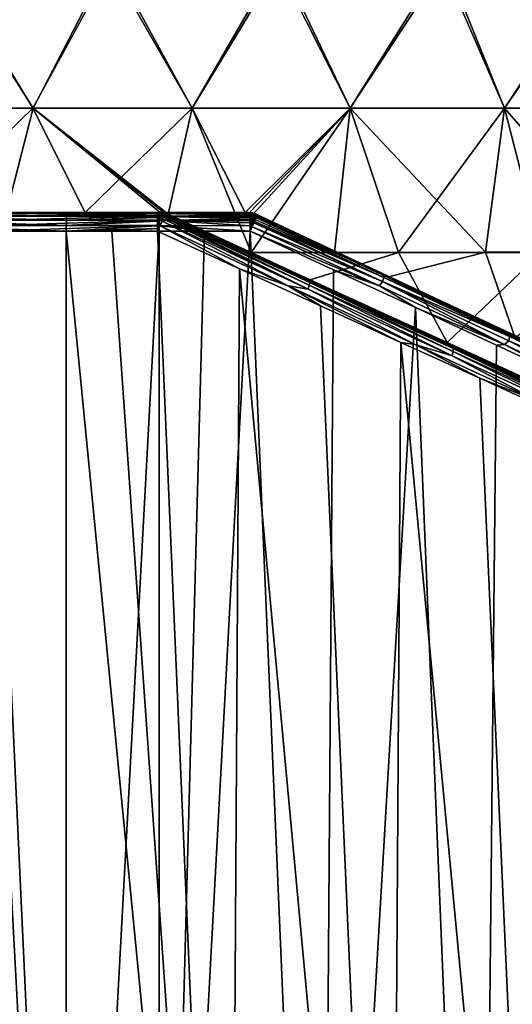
# Model space of a CAD drawing. Header units: metres. Extents: x -155 to 25, y -152 to 27.
# Tile 89 of 124: x -1.49 to 6.35, y -124.17 to -108.48. Entities that reach past the tile are written whole.
import ezdxf

# ---------------------------------------------------------------- set-up
doc = ezdxf.new("R2010")
doc.units = ezdxf.units.M
doc.layers.add('solid_12_401_052_XXX', color=7, linetype='CONTINUOUS')

msp = doc.modelspace()

# ---------------------------------------------------------------- linework, layer by layer
at = {"layer": 'solid_12_401_052_XXX'}
for points in [[(-3.796959, -109.890564, -19.825783), (-2.691889, -107.560387, -20.323549), (-1.2823, -109.890564, -20.143585)], [(-2.747157, -107.560493, 20.316206), (-3.794977, -109.890564, 19.82616), (-1.280286, -109.890564, 20.143711)], [(-0.077737, -107.561943, 20.499046), (-2.747157, -107.560493, 20.316206), (-1.280286, -109.890564, 20.143711)], [(-1.2823, -109.890564, -20.143585), (-2.691889, -107.560387, -20.323549), (-0.015862, -107.561836, -20.499088)], [(-1.2823, -109.890564, -20.143585), (-0.015862, -107.561836, -20.499088), (1.252362, -109.890564, -20.143711)], [(-0.077737, -107.561943, 20.499046), (-1.280286, -109.890564, 20.143711), (1.254376, -109.890564, 20.143585)], [(2.592757, -107.563385, 20.332598), (-0.077737, -107.561943, 20.499046), (1.254376, -109.890564, 20.143585)], [(1.252362, -109.890564, -20.143711), (-0.015862, -107.561836, -20.499088), (2.660187, -107.563286, -20.323826)], [(1.252362, -109.890564, -20.143711), (2.660187, -107.563286, -20.323826), (3.767053, -109.890564, -19.82616)], [(2.592757, -107.563385, 20.332598), (1.254376, -109.890564, 20.143585), (3.769036, -109.890564, 19.825783)], [(5.219332, -107.564804, 19.819592), (2.592757, -107.563385, 20.332598), (3.769036, -109.890564, 19.825783)], [(3.767053, -109.890564, -19.82616), (2.660187, -107.563286, -20.323826), (5.290011, -107.564713, -19.800858)], [(3.767053, -109.890564, -19.82616), (5.290011, -107.564713, -19.800858), (6.222116, -109.890564, -19.195938)], [(5.219332, -107.564804, 19.819592), (3.769036, -109.890564, 19.825783), (6.224035, -109.890564, 19.195314)], [(7.756943, -107.566177, 18.968704), (5.219332, -107.564804, 19.819592), (6.224035, -109.890564, 19.195314)], [(6.222116, -109.890564, -19.195938), (5.290011, -107.564713, -19.800858), (7.828576, -107.566086, -18.939274)], [(6.222116, -109.890564, -19.195938), (7.828576, -107.566086, -18.939274), (8.578832, -109.890564, -18.262985)], [(7.756943, -107.566177, 18.968704), (6.224035, -109.890564, 19.195314), (8.580657, -109.890564, 18.262125)], [(-3.796959, -109.890564, -19.825783), (-1.2823, -109.890564, -20.143585), (-2.99449, -111.550682, -19.558002)], [(-1.280286, -109.890564, 20.143711), (-3.794977, -109.890564, 19.82616), (-1.70463, -111.550682, 19.71147)], [(-1.2823, -109.890564, -20.143585), (-0.452629, -111.550682, -19.778976), (-2.99449, -111.550682, -19.558002)], [(-1.280286, -109.890564, 20.143711), (-1.70463, -111.550682, 19.71147), (0.741282, -111.550682, 19.769438)], [(-1.2823, -109.890564, -20.143585), (1.252362, -109.890564, -20.143711), (-0.452629, -111.550682, -19.778976)], [(0.806098, -111.557724, 19.764835), (-1.280286, -109.890564, 20.143711), (0.741282, -111.550682, 19.769438)], [(0.868601, -111.578789, 19.756084), (1.254376, -109.890564, 20.143585), (-1.280286, -109.890564, 20.143711)], [(0.806098, -111.557724, 19.764835), (0.868601, -111.578789, 19.756084), (-1.280286, -109.890564, 20.143711)], [(1.252362, -109.890564, -20.143711), (2.096091, -111.550682, -19.671013), (-0.452629, -111.550682, -19.778976)], [(0.868601, -111.578789, 19.756084), (2.190939, -112.190376, 19.464516), (1.254376, -109.890564, 20.143585)], [(1.252362, -109.890564, -20.143711), (3.767053, -109.890564, -19.82616), (2.096091, -111.550682, -19.671013)], [(2.190939, -112.190376, 19.464516), (3.769036, -109.890564, 19.825783), (1.254376, -109.890564, 20.143585)], [(3.767053, -109.890564, -19.82616), (2.160438, -111.557724, -19.661974), (2.096091, -111.550682, -19.671013)], [(3.767053, -109.890564, -19.82616), (2.222193, -111.578789, -19.648952), (2.160438, -111.557724, -19.661974)], [(2.190939, -112.190376, 19.464516), (4.538465, -112.187576, 19.053629), (3.769036, -109.890564, 19.825783)], [(3.767053, -109.890564, -19.82616), (3.516856, -112.188225, -19.268862), (2.222193, -111.578789, -19.648952)], [(3.767053, -109.890564, -19.82616), (5.920104, -112.185738, -18.670179), (3.516856, -112.188225, -19.268862)], [(3.767053, -109.890564, -19.82616), (6.222116, -109.890564, -19.195938), (5.920104, -112.185738, -18.670179)], [(4.538465, -112.187576, 19.053629), (6.224035, -109.890564, 19.195314), (3.769036, -109.890564, 19.825783)], [(4.538465, -112.187576, 19.053629), (6.81394, -112.187408, 18.36157), (6.224035, -109.890564, 19.195314)], [(6.222116, -109.890564, -19.195938), (8.224629, -112.185738, -17.773979), (5.920104, -112.185738, -18.670179)], [(6.222116, -109.890564, -19.195938), (8.578832, -109.890564, -18.262985), (8.224629, -112.185738, -17.773979)], [(6.81394, -112.187408, 18.36157), (8.580657, -109.890564, 18.262125), (6.224035, -109.890564, 19.195314)], [(-7.133048, -111.550682, -19.968863), (-2.99449, -111.550682, -19.558002), (-0.452629, -111.550682, -19.778976)], [(-4.573677, -111.550682, -20.703798), (-7.133048, -111.550682, -19.968863), (-0.452629, -111.550682, -19.778976)], [(-5.983588, -111.550682, 20.342119), (0.741282, -111.550682, 19.769438), (-1.70463, -111.550682, 19.71147)], [(-5.983588, -111.550682, 20.342119), (-3.385932, -111.550682, 20.930054), (0.741282, -111.550682, 19.769438)], [(-4.573677, -111.550682, -20.703798), (-0.452629, -111.550682, -19.778976), (2.144827, -111.550682, -21.0898)], [(-1.941796, -111.550682, -21.112101), (-4.573677, -111.550682, -20.703798), (2.144827, -111.550682, -21.0898)], [(-3.385932, -111.550682, 20.930054), (0.692546, -111.550682, 21.188225), (0.741282, -111.550682, 19.769438)], [(-3.385932, -111.550682, 20.930054), (-0.741768, -111.550682, 21.187504), (0.692546, -111.550682, 21.188225)], [(-0.744951, -111.565361, 21.280153), (-0.741768, -111.550682, 21.187504), (-3.385932, -111.550682, 20.930054)], [(-3.30466, -111.565361, 21.036886), (-0.744951, -111.565361, 21.280153), (-3.385932, -111.550682, 20.930054)], [(-3.317597, -111.608032, 21.119587), (-0.747825, -111.608032, 21.363811), (-3.30466, -111.565361, 21.036886)], [(-0.747825, -111.608032, 21.363811), (-0.744951, -111.565361, 21.280153), (-3.30466, -111.565361, 21.036886)], [(-1.941796, -111.550682, -21.112101), (2.144827, -111.550682, -21.0898), (1.430166, -111.550682, -21.150755)], [(-1.941796, -111.550682, -21.112101), (1.430166, -111.550682, -21.150755), (0.713845, -111.550682, -21.187504)], [(-1.853341, -111.565361, -21.213108), (-1.941796, -111.550682, -21.112101), (0.713845, -111.550682, -21.187504)], [(-1.860572, -111.608032, -21.296503), (0.717027, -111.565361, -21.280153), (0.719901, -111.608032, -21.363811)], [(-1.860572, -111.608032, -21.296503), (-1.853341, -111.565361, -21.213108), (0.717027, -111.565361, -21.280153)], [(-1.853341, -111.565361, -21.213108), (0.713845, -111.550682, -21.187504), (0.717027, -111.565361, -21.280153)], [(-0.747825, -111.608032, 21.363811), (0.696356, -111.569511, 21.29277), (-0.744951, -111.565361, 21.280153)], [(-0.747825, -111.608032, 21.363811), (0.697768, -111.593468, 21.342545), (0.696356, -111.569511, 21.29277)], [(-0.744951, -111.565361, 21.280153), (0.692546, -111.550682, 21.188225), (-0.024618, -111.550682, 21.199997)], [(-0.744951, -111.565361, 21.280153), (0.692633, -111.551315, 21.20772), (0.692546, -111.550682, 21.188225)], [(-0.744951, -111.565361, 21.280153), (-0.024618, -111.550682, 21.199997), (-0.741768, -111.550682, 21.187504)], [(-0.744951, -111.565361, 21.280153), (0.693276, -111.553062, 21.225985), (0.692633, -111.551315, 21.20772)], [(-0.744951, -111.565361, 21.280153), (0.69469, -111.555786, 21.243298), (0.693276, -111.553062, 21.225985)], [(-0.744951, -111.565361, 21.280153), (0.695069, -111.559303, 21.259579), (0.69469, -111.555786, 21.243298)], [(-0.744951, -111.565361, 21.280153), (0.696356, -111.569511, 21.29277), (0.695069, -111.559303, 21.259579)], [(-0.741768, -111.550682, 21.187504), (-0.024618, -111.550682, 21.199997), (0.692546, -111.550682, 21.188225)], [(-0.452629, -111.550682, -19.778976), (2.096091, -111.550682, -19.671013), (2.144827, -111.550682, -21.0898)], [(0.692546, -111.550682, 21.188225), (0.725265, -111.552467, 21.189348), (0.741282, -111.550682, 19.769438)], [(0.692633, -111.551315, 21.20772), (0.725265, -111.552467, 21.189348), (0.692546, -111.550682, 21.188225)], [(0.692633, -111.551315, 21.20772), (0.757439, -111.557793, 21.190453), (0.725265, -111.552467, 21.189348)], [(0.692633, -111.551315, 21.20772), (0.693276, -111.553062, 21.225985), (0.757439, -111.557793, 21.190453)], [(0.693276, -111.553062, 21.225985), (0.69469, -111.555786, 21.243298), (0.757439, -111.557793, 21.190453)], [(0.69469, -111.555786, 21.243298), (0.695069, -111.559303, 21.259579), (0.757439, -111.557793, 21.190453)], [(0.695069, -111.559303, 21.259579), (0.709758, -111.56308, 21.271832), (0.757439, -111.557793, 21.190453)], [(0.696356, -111.569511, 21.29277), (0.709758, -111.56308, 21.271832), (0.695069, -111.559303, 21.259579)], [(0.696356, -111.569511, 21.29277), (0.697768, -111.593468, 21.342545), (0.709758, -111.56308, 21.271832)], [(0.697768, -111.593468, 21.342545), (0.729701, -111.567566, 21.280226), (0.709758, -111.56308, 21.271832)], [(0.697768, -111.593468, 21.342545), (0.698241, -111.604889, 21.360136), (0.729701, -111.567566, 21.280226)], [(0.698241, -111.604889, 21.360136), (0.738757, -111.614601, 21.367472), (0.729701, -111.567566, 21.280226)], [(0.709758, -111.56308, 21.271832), (0.729701, -111.567566, 21.280226), (0.757439, -111.557793, 21.190453)], [(2.153534, -111.562981, -21.174376), (0.713845, -111.550682, -21.187504), (1.430166, -111.550682, -21.150755)], [(2.153534, -111.562981, -21.174376), (0.717027, -111.565361, -21.280153), (0.713845, -111.550682, -21.187504)], [(2.153534, -111.562981, -21.174376), (2.154917, -111.567482, -21.188284), (0.717027, -111.565361, -21.280153)], [(2.160288, -111.591835, -21.240664), (0.719901, -111.608032, -21.363811), (0.717027, -111.565361, -21.280153)], [(2.154917, -111.567482, -21.188284), (2.160288, -111.591835, -21.240664), (0.717027, -111.565361, -21.280153)], [(2.160288, -111.591835, -21.240664), (2.162912, -111.610039, -21.268028), (0.719901, -111.608032, -21.363811)], [(0.725265, -111.552467, 21.189348), (0.806098, -111.557724, 19.764835), (0.741282, -111.550682, 19.769438)], [(0.725265, -111.552467, 21.189348), (0.757439, -111.557793, 21.190453), (0.806098, -111.557724, 19.764835)], [(0.729701, -111.567566, 21.280226), (0.751019, -111.572311, 21.283575), (0.757439, -111.557793, 21.190453)], [(0.729701, -111.567566, 21.280226), (0.738757, -111.614601, 21.367472), (0.751019, -111.572311, 21.283575)], [(0.751019, -111.572311, 21.283575), (0.738757, -111.614601, 21.367472), (0.771944, -111.61985, 21.362621)], [(0.757439, -111.557793, 21.190453), (0.751019, -111.572311, 21.283575), (0.776546, -111.577377, 21.279053)], [(0.776546, -111.577377, 21.279053), (0.751019, -111.572311, 21.283575), (0.771944, -111.61985, 21.362621)], [(0.788934, -111.566605, 21.191536), (0.806098, -111.557724, 19.764835), (0.757439, -111.557793, 21.190453)], [(0.757439, -111.557793, 21.190453), (0.776546, -111.577377, 21.279053), (0.800093, -111.58252, 21.26899)], [(0.757439, -111.557793, 21.190453), (0.800093, -111.58252, 21.26899), (0.817757, -111.585831, 21.252871)], [(0.757439, -111.557793, 21.190453), (0.817757, -111.585831, 21.252871), (0.818474, -111.583366, 21.240032)], [(0.820005, -111.580612, 21.216837), (0.757439, -111.557793, 21.190453), (0.818474, -111.583366, 21.240032)], [(0.819256, -111.578789, 21.192577), (0.788934, -111.566605, 21.191536), (0.757439, -111.557793, 21.190453)], [(0.820005, -111.580612, 21.216837), (0.819256, -111.578789, 21.192577), (0.757439, -111.557793, 21.190453)], [(0.776546, -111.577377, 21.279053), (0.771944, -111.61985, 21.362621), (0.802698, -111.625992, 21.353703)], [(0.776546, -111.577377, 21.279053), (0.802698, -111.625992, 21.353703), (0.806466, -111.616356, 21.336939)], [(0.800093, -111.58252, 21.26899), (0.776546, -111.577377, 21.279053), (0.806466, -111.616356, 21.336939)], [(0.819256, -111.578789, 21.192577), (0.806098, -111.557724, 19.764835), (0.788934, -111.566605, 21.191536)], [(0.815664, -111.59243, 21.278505), (0.800093, -111.58252, 21.26899), (0.806466, -111.616356, 21.336939)], [(0.815664, -111.59243, 21.278505), (0.817757, -111.585831, 21.252871), (0.800093, -111.58252, 21.26899)], [(0.819256, -111.578789, 21.192577), (0.868601, -111.578789, 19.756084), (0.806098, -111.557724, 19.764835)], [(3.124694, -112.665375, 21.075476), (0.817757, -111.585831, 21.252871), (0.815664, -111.59243, 21.278505)], [(3.124694, -112.665375, 21.075476), (0.818474, -111.583366, 21.240032), (0.817757, -111.585831, 21.252871)], [(3.124694, -112.665375, 21.075476), (0.820005, -111.580612, 21.216837), (0.818474, -111.583366, 21.240032)], [(7.09938, -114.486755, 20.019825), (0.868601, -111.578789, 19.756084), (0.819256, -111.578789, 21.192577)], [(3.124694, -112.665375, 21.075476), (0.819256, -111.578789, 21.192577), (0.820005, -111.580612, 21.216837)], [(5.88353, -113.926277, 20.40387), (7.09938, -114.486755, 20.019825), (0.819256, -111.578789, 21.192577)], [(4.643477, -113.353348, 20.71438), (5.88353, -113.926277, 20.40387), (0.819256, -111.578789, 21.192577)], [(3.381453, -112.768982, 20.950871), (4.643477, -113.353348, 20.71438), (0.819256, -111.578789, 21.192577)], [(2.107455, -112.177811, 21.110018), (3.381453, -112.768982, 20.950871), (0.819256, -111.578789, 21.192577)], [(3.124694, -112.665375, 21.075476), (2.107455, -112.177811, 21.110018), (0.819256, -111.578789, 21.192577)], [(8.282893, -115.031059, 19.566853), (2.190939, -112.190376, 19.464516), (0.868601, -111.578789, 19.756084)], [(7.09938, -114.486755, 20.019825), (8.282893, -115.031059, 19.566853), (0.868601, -111.578789, 19.756084)], [(2.153534, -111.562981, -21.174376), (1.430166, -111.550682, -21.150755), (2.144827, -111.550682, -21.0898)], [(2.096091, -111.550682, -19.671013), (2.160438, -111.557724, -19.661974), (2.144827, -111.550682, -21.0898)], [(2.190908, -111.563759, -21.164328), (2.153534, -111.562981, -21.174376), (2.144827, -111.550682, -21.0898)], [(2.21036, -111.55793, -21.087547), (2.144827, -111.550682, -21.0898), (2.160438, -111.557724, -19.661974)], [(2.190908, -111.563759, -21.164328), (2.144827, -111.550682, -21.0898), (2.21036, -111.55793, -21.087547)], [(2.190908, -111.563759, -21.164328), (2.154917, -111.567482, -21.188284), (2.153534, -111.562981, -21.174376)], [(2.190908, -111.563759, -21.164328), (2.21968, -111.601746, -21.239557), (2.154917, -111.567482, -21.188284)], [(2.197816, -111.606155, -21.255327), (2.160288, -111.591835, -21.240664), (2.154917, -111.567482, -21.188284)], [(2.21968, -111.601746, -21.239557), (2.197816, -111.606155, -21.255327), (2.154917, -111.567482, -21.188284)], [(2.181033, -111.616745, -21.274096), (2.162912, -111.610039, -21.268028), (2.160288, -111.591835, -21.240664)], [(2.197816, -111.606155, -21.255327), (2.181033, -111.616745, -21.274096), (2.160288, -111.591835, -21.240664)], [(2.21036, -111.55793, -21.087547), (2.160438, -111.557724, -19.661974), (2.222193, -111.578789, -19.648952)], [(2.190908, -111.563759, -21.164328), (2.21036, -111.55793, -21.087547), (2.232487, -111.569641, -21.14753)], [(2.190908, -111.563759, -21.164328), (2.244485, -111.603943, -21.228329), (2.21968, -111.601746, -21.239557)], [(2.190908, -111.563759, -21.164328), (2.232487, -111.569641, -21.14753), (2.244485, -111.603943, -21.228329)], [(2.21036, -111.55793, -21.087547), (2.222193, -111.578789, -19.648952), (2.246866, -111.578789, -20.367222)], [(2.21036, -111.55793, -21.087547), (2.246866, -111.578789, -20.367222), (2.271539, -111.578789, -21.085493)], [(2.232487, -111.569641, -21.14753), (2.21036, -111.55793, -21.087547), (2.271539, -111.578789, -21.085493)], [(7.387745, -113.981949, -19.908377), (2.246866, -111.578789, -20.367222), (2.222193, -111.578789, -19.648952)], [(8.599536, -114.554459, -19.422585), (7.387745, -113.981949, -19.908377), (2.222193, -111.578789, -19.648952)], [(3.516856, -112.188225, -19.268862), (8.599536, -114.554459, -19.422585), (2.222193, -111.578789, -19.648952)], [(2.232487, -111.569641, -21.14753), (2.271539, -111.578789, -21.085493), (2.274313, -111.584564, -21.138962)], [(2.232487, -111.569641, -21.14753), (2.274313, -111.584564, -21.138962), (2.244485, -111.603943, -21.228329)], [(2.244485, -111.603943, -21.228329), (2.274313, -111.584564, -21.138962), (2.274223, -111.589699, -21.161528)], [(2.244485, -111.603943, -21.228329), (2.274223, -111.589699, -21.161528), (2.269803, -111.612549, -21.222746)], [(3.582943, -112.192764, -20.909378), (2.271539, -111.578789, -21.085493), (2.246866, -111.578789, -20.367222)], [(4.873332, -112.79821, -20.654257), (3.582943, -112.192764, -20.909378), (2.246866, -111.578789, -20.367222)], [(6.14494, -113.396187, -20.319159), (4.873332, -112.79821, -20.654257), (2.246866, -111.578789, -20.367222)], [(7.387745, -113.981949, -19.908377), (6.14494, -113.396187, -20.319159), (2.246866, -111.578789, -20.367222)], [(2.269803, -111.612549, -21.222746), (2.274223, -111.589699, -21.161528), (4.303572, -112.543373, -20.86441)], [(2.274313, -111.584564, -21.138962), (2.271539, -111.578789, -21.085493), (3.582943, -112.192764, -20.909378)], [(2.274223, -111.589699, -21.161528), (2.274313, -111.584564, -21.138962), (3.582943, -112.192764, -20.909378)], [(4.303572, -112.543373, -20.86441), (2.274223, -111.589699, -21.161528), (3.582943, -112.192764, -20.909378)], [(-3.334441, -111.75824, 21.22727), (-0.751566, -111.75824, 21.47274), (-3.327859, -111.6745, 21.185194)], [(-3.327859, -111.6745, 21.185194), (-0.750104, -111.6745, 21.430176), (-3.317597, -111.608032, 21.119587)], [(-0.751566, -111.75824, 21.47274), (-0.750104, -111.6745, 21.430176), (-3.327859, -111.6745, 21.185194)], [(-0.750104, -111.6745, 21.430176), (-0.747825, -111.608032, 21.363811), (-3.317597, -111.608032, 21.119587)], [(-1.869988, -111.75824, -21.405087), (0.722181, -111.6745, -21.430176), (0.723643, -111.75824, -21.47274)], [(-1.869988, -111.75824, -21.405087), (-1.866309, -111.6745, -21.362658), (0.722181, -111.6745, -21.430176)], [(-1.866309, -111.6745, -21.362658), (0.719901, -111.608032, -21.363811), (0.722181, -111.6745, -21.430176)], [(-1.866309, -111.6745, -21.362658), (-1.860572, -111.608032, -21.296503), (0.719901, -111.608032, -21.363811)], [(-0.751566, -111.75824, 21.47274), (0.700655, -111.674995, 21.431267), (-0.750104, -111.6745, 21.430176)], [(-0.751566, -111.75824, 21.47274), (0.700908, -111.687263, 21.439671), (0.700655, -111.674995, 21.431267)], [(-0.751566, -111.75824, 21.47274), (0.702108, -111.763161, 21.475014), (0.700908, -111.687263, 21.439671)], [(-0.750104, -111.6745, 21.430176), (0.699379, -111.63163, 21.393095), (-0.747825, -111.608032, 21.363811)], [(-0.750104, -111.6745, 21.430176), (0.700655, -111.674995, 21.431267), (0.699379, -111.63163, 21.393095)], [(-0.747825, -111.608032, 21.363811), (0.698241, -111.604889, 21.360136), (0.697768, -111.593468, 21.342545)], [(-0.747825, -111.608032, 21.363811), (0.699379, -111.63163, 21.393095), (0.698241, -111.604889, 21.360136)], [(0.698241, -111.604889, 21.360136), (0.699379, -111.63163, 21.393095), (0.721886, -111.680435, 21.433489)], [(0.698241, -111.604889, 21.360136), (0.721886, -111.680435, 21.433489), (0.738757, -111.614601, 21.367472)], [(0.699379, -111.63163, 21.393095), (0.700655, -111.674995, 21.431267), (0.721886, -111.680435, 21.433489)], [(0.700655, -111.674995, 21.431267), (0.700908, -111.687263, 21.439671), (0.721886, -111.680435, 21.433489)], [(0.700908, -111.687263, 21.439671), (0.702108, -111.763161, 21.475014), (0.721886, -111.680435, 21.433489)], [(0.721886, -111.680435, 21.433489), (0.702108, -111.763161, 21.475014), (0.74174, -111.765358, 21.471598)], [(2.16804, -111.655655, -21.316572), (0.722181, -111.6745, -21.430176), (0.719901, -111.608032, -21.363811)], [(2.165667, -111.631325, -21.293388), (2.16804, -111.655655, -21.316572), (0.719901, -111.608032, -21.363811)], [(2.162912, -111.610039, -21.268028), (2.165667, -111.631325, -21.293388), (0.719901, -111.608032, -21.363811)], [(0.738757, -111.614601, 21.367472), (0.721886, -111.680435, 21.433489), (0.776382, -111.687508, 21.4256)], [(0.721886, -111.680435, 21.433489), (0.74174, -111.765358, 21.471598), (0.776382, -111.687508, 21.4256)], [(2.16804, -111.655655, -21.316572), (2.170218, -111.683876, -21.337854), (0.722181, -111.6745, -21.430176)], [(2.174051, -111.761452, -21.374729), (0.723643, -111.75824, -21.47274), (0.722181, -111.6745, -21.430176)], [(2.172124, -111.715981, -21.356468), (2.174051, -111.761452, -21.374729), (0.722181, -111.6745, -21.430176)], [(2.170218, -111.683876, -21.337854), (2.172124, -111.715981, -21.356468), (0.722181, -111.6745, -21.430176)], [(0.771944, -111.61985, 21.362621), (0.738757, -111.614601, 21.367472), (0.776382, -111.687508, 21.4256)], [(2.780993, -112.721146, 21.307934), (0.776382, -111.687508, 21.4256), (0.74174, -111.765358, 21.471598)], [(0.771944, -111.61985, 21.362621), (0.776382, -111.687508, 21.4256), (0.792466, -111.650246, 21.387827)], [(0.802698, -111.625992, 21.353703), (0.771944, -111.61985, 21.362621), (0.792466, -111.650246, 21.387827)], [(3.095952, -112.774216, 21.227091), (0.792466, -111.650246, 21.387827), (0.776382, -111.687508, 21.4256)], [(2.780993, -112.721146, 21.307934), (3.095952, -112.774216, 21.227091), (0.776382, -111.687508, 21.4256)], [(3.095952, -112.774216, 21.227091), (0.802698, -111.625992, 21.353703), (0.792466, -111.650246, 21.387827)], [(3.11675, -112.708366, 21.159157), (0.806466, -111.616356, 21.336939), (0.802698, -111.625992, 21.353703)], [(3.095952, -112.774216, 21.227091), (3.11675, -112.708366, 21.159157), (0.802698, -111.625992, 21.353703)], [(3.11675, -112.708366, 21.159157), (0.815664, -111.59243, 21.278505), (0.806466, -111.616356, 21.336939)], [(3.11675, -112.708366, 21.159157), (3.124694, -112.665375, 21.075476), (0.815664, -111.59243, 21.278505)], [(2.181033, -111.616745, -21.274096), (2.165667, -111.631325, -21.293388), (2.162912, -111.610039, -21.268028)], [(2.181033, -111.616745, -21.274096), (2.182155, -111.635185, -21.295153), (2.165667, -111.631325, -21.293388)], [(2.180104, -111.652069, -21.311857), (2.16804, -111.655655, -21.316572), (2.165667, -111.631325, -21.293388)], [(2.165667, -111.631325, -21.293388), (2.182155, -111.635185, -21.295153), (2.180104, -111.652069, -21.311857)], [(2.180104, -111.652069, -21.311857), (2.184981, -111.670448, -21.326239), (2.16804, -111.655655, -21.316572)], [(2.184981, -111.670448, -21.326239), (2.170218, -111.683876, -21.337854), (2.16804, -111.655655, -21.316572)], [(2.184981, -111.670448, -21.326239), (2.196308, -111.688515, -21.336887), (2.170218, -111.683876, -21.337854)], [(2.196308, -111.688515, -21.336887), (2.172124, -111.715981, -21.356468), (2.170218, -111.683876, -21.337854)], [(2.196308, -111.688515, -21.336887), (2.212977, -111.704514, -21.342762), (2.172124, -111.715981, -21.356468)], [(2.212977, -111.704514, -21.342762), (2.174051, -111.761452, -21.374729), (2.172124, -111.715981, -21.356468)], [(2.212977, -111.704514, -21.342762), (2.233355, -111.716866, -21.343288), (2.174051, -111.761452, -21.374729)], [(2.233355, -111.716866, -21.343288), (2.206375, -111.781532, -21.37516), (2.174051, -111.761452, -21.374729)], [(2.254471, -111.66111, -21.294842), (2.180104, -111.652069, -21.311857), (2.182155, -111.635185, -21.295153)], [(2.254471, -111.66111, -21.294842), (2.184981, -111.670448, -21.326239), (2.180104, -111.652069, -21.311857)], [(2.197816, -111.606155, -21.255327), (2.254471, -111.66111, -21.294842), (2.181033, -111.616745, -21.274096)], [(2.181033, -111.616745, -21.274096), (2.210879, -111.643677, -21.296652), (2.182155, -111.635185, -21.295153)], [(2.181033, -111.616745, -21.274096), (2.254471, -111.66111, -21.294842), (2.210879, -111.643677, -21.296652)], [(2.210879, -111.643677, -21.296652), (2.254471, -111.66111, -21.294842), (2.182155, -111.635185, -21.295153)], [(2.254471, -111.66111, -21.294842), (2.196308, -111.688515, -21.336887), (2.184981, -111.670448, -21.326239)], [(2.254471, -111.66111, -21.294842), (2.212977, -111.704514, -21.342762), (2.196308, -111.688515, -21.336887)], [(2.21968, -111.601746, -21.239557), (2.254471, -111.66111, -21.294842), (2.197816, -111.606155, -21.255327)], [(4.283738, -112.651482, -21.017967), (2.206375, -111.781532, -21.37516), (2.233355, -111.716866, -21.343288)], [(2.254471, -111.66111, -21.294842), (2.241983, -111.694862, -21.327036), (2.212977, -111.704514, -21.342762)], [(2.241983, -111.694862, -21.327036), (2.233355, -111.716866, -21.343288), (2.212977, -111.704514, -21.342762)], [(2.244485, -111.603943, -21.228329), (2.254471, -111.66111, -21.294842), (2.21968, -111.601746, -21.239557)], [(4.283738, -112.651482, -21.017967), (2.233355, -111.716866, -21.343288), (2.241983, -111.694862, -21.327036)], [(4.300529, -112.58596, -20.94862), (2.241983, -111.694862, -21.327036), (2.254471, -111.66111, -21.294842)], [(4.300529, -112.58596, -20.94862), (4.283738, -112.651482, -21.017967), (2.241983, -111.694862, -21.327036)], [(2.244485, -111.603943, -21.228329), (2.269803, -111.612549, -21.222746), (2.254471, -111.66111, -21.294842)], [(2.264167, -111.632118, -21.257097), (2.254471, -111.66111, -21.294842), (2.269803, -111.612549, -21.222746)], [(4.300529, -112.58596, -20.94862), (2.254471, -111.66111, -21.294842), (2.264167, -111.632118, -21.257097)], [(2.264167, -111.632118, -21.257097), (2.269803, -111.612549, -21.222746), (4.303572, -112.543373, -20.86441)], [(4.300529, -112.58596, -20.94862), (2.264167, -111.632118, -21.257097), (4.303572, -112.543373, -20.86441)], [(-3.334441, -111.75824, 21.22727), (-2.195396, -111.850677, 21.389051), (-0.752068, -111.850677, 21.487331)], [(-3.334441, -111.75824, 21.22727), (-0.752068, -111.850677, 21.487331), (-0.751566, -111.75824, 21.47274)], [(-2.195469, -138.717438, 21.389044), (-0.752068, -138.655212, 21.487331), (-2.195396, -111.850677, 21.389051)], [(-0.752068, -138.655212, 21.487331), (-0.752068, -111.850677, 21.487331), (-2.195396, -111.850677, 21.389051)], [(-1.966781, -111.850677, -21.411131), (-0.722164, -138.717407, -21.488333), (-2.165986, -138.783127, -21.392027)], [(-1.966781, -111.850677, -21.411131), (0.723643, -111.75824, -21.47274), (0.724144, -111.850677, -21.487326)], [(-1.869988, -111.75824, -21.405087), (0.723643, -111.75824, -21.47274), (-1.966781, -111.850677, -21.411131)], [(-1.966781, -111.850677, -21.411131), (0.724144, -111.850677, -21.487326), (-0.722164, -138.717407, -21.488333)], [(-0.751566, -111.75824, 21.47274), (-0.752068, -111.850677, 21.487331), (0.702108, -111.763161, 21.475014)], [(0.702108, -111.763161, 21.475014), (-0.752068, -111.850677, 21.487331), (0.702434, -111.806465, 21.484783)], [(0.702434, -111.806465, 21.484783), (-0.752068, -111.850677, 21.487331), (-0.024768, -111.850677, 21.499998)], [(1.844726, -138.553009, 21.419508), (-0.752068, -111.850677, 21.487331), (-0.752068, -138.655212, 21.487331)], [(-0.024768, -111.850677, 21.499998), (-0.752068, -111.850677, 21.487331), (1.844726, -138.553009, 21.419508)], [(-0.722164, -138.717407, -21.488333), (0.724144, -111.850677, -21.487326), (0.724144, -138.655212, -21.487326)], [(0.702434, -111.806465, 21.484783), (-0.024768, -111.850677, 21.499998), (0.702543, -111.850677, 21.488058)], [(0.702543, -111.850677, 21.488058), (-0.024768, -111.850677, 21.499998), (1.844726, -138.553009, 21.419508)], [(0.702108, -111.763161, 21.475014), (0.702434, -111.806465, 21.484783), (0.702543, -111.850677, 21.488058)], [(0.74174, -111.765358, 21.471598), (0.702108, -111.763161, 21.475014), (0.702543, -111.850677, 21.488058)], [(0.74174, -111.765358, 21.471598), (0.702543, -111.850677, 21.488058), (2.005201, -112.448799, 21.404976)], [(2.005201, -112.448799, 21.404976), (0.702543, -111.850677, 21.488058), (1.844726, -138.553009, 21.419508)], [(0.723643, -111.75824, -21.47274), (2.175365, -111.850677, -21.388241), (1.450598, -111.850677, -21.45006)], [(2.174051, -111.761452, -21.374729), (2.175365, -111.850677, -21.388241), (0.723643, -111.75824, -21.47274)], [(0.723643, -111.75824, -21.47274), (1.450598, -111.850677, -21.45006), (0.724144, -111.850677, -21.487326)], [(0.724144, -138.655212, -21.487326), (1.450598, -111.850677, -21.45006), (2.175365, -111.850677, -21.388241)], [(3.309625, -138.55304, -21.241558), (0.724144, -138.655212, -21.487326), (2.175365, -111.850677, -21.388241)], [(0.724144, -138.655212, -21.487326), (0.724144, -111.850677, -21.487326), (1.450598, -111.850677, -21.45006)], [(2.780993, -112.721146, 21.307934), (0.74174, -111.765358, 21.471598), (2.005201, -112.448799, 21.404976)], [(2.206375, -111.781532, -21.37516), (2.175365, -111.850677, -21.388241), (2.174051, -111.761452, -21.374729)], [(4.233157, -112.719551, -21.066599), (2.175365, -111.850677, -21.388241), (2.206375, -111.781532, -21.37516)], [(3.500597, -112.463341, -21.210796), (3.309625, -138.55304, -21.241558), (2.175365, -111.850677, -21.388241)], [(4.233157, -112.719551, -21.066599), (3.500597, -112.463341, -21.210796), (2.175365, -111.850677, -21.388241)], [(4.233157, -112.719551, -21.066599), (2.206375, -111.781532, -21.37516), (4.283738, -112.651482, -21.017967)], [(3.124694, -112.665375, 21.075476), (3.381453, -112.768982, 20.950871), (2.107455, -112.177811, 21.110018)], [(3.130712, -112.623901, 19.187525), (4.538465, -112.187576, 19.053629), (2.190939, -112.190376, 19.464516)], [(8.282893, -115.031059, 19.566853), (3.130712, -112.623901, 19.187525), (2.190939, -112.190376, 19.464516)], [(3.130712, -112.623901, 19.187525), (5.311443, -113.626068, 18.305029), (4.538465, -112.187576, 19.053629)], [(5.920104, -112.185738, -18.670179), (4.354085, -112.583328, -18.960979), (3.516856, -112.188225, -19.268862)], [(3.516856, -112.188225, -19.268862), (9.771916, -115.109718, -18.867409), (8.599536, -114.554459, -19.422585)], [(3.516856, -112.188225, -19.268862), (4.354085, -112.583328, -18.960979), (9.771916, -115.109718, -18.867409)], [(4.303572, -112.543373, -20.86441), (3.582943, -112.192764, -20.909378), (4.873332, -112.79821, -20.654257)], [(5.920104, -112.185738, -18.670179), (6.392308, -113.548775, -17.988773), (4.354085, -112.583328, -18.960979)], [(5.311443, -113.626068, 18.305029), (6.81394, -112.187408, 18.36157), (4.538465, -112.187576, 19.053629)], [(5.311443, -113.626068, 18.305029), (7.00646, -114.400894, 17.361547), (6.81394, -112.187408, 18.36157)], [(5.920104, -112.185738, -18.670179), (8.224629, -112.185738, -17.773979), (6.392308, -113.548775, -17.988773)], [(2.005201, -112.448799, 21.404976), (1.844726, -138.553009, 21.419508), (4.413656, -138.463852, 21.039158)], [(3.297442, -113.039116, 21.24346), (2.005201, -112.448799, 21.404976), (4.413656, -138.463852, 21.039158)], [(2.780993, -112.721146, 21.307934), (2.005201, -112.448799, 21.404976), (3.297442, -113.039116, 21.24346)], [(3.500597, -112.463341, -21.210796), (4.809092, -113.067688, -20.952044), (3.309625, -138.55304, -21.241558)], [(4.233157, -112.719551, -21.066599), (4.809092, -113.067688, -20.952044), (3.500597, -112.463341, -21.210796)], [(3.11675, -112.708366, 21.159157), (5.405201, -113.767548, 20.702284), (3.124694, -112.665375, 21.075476)], [(3.124694, -112.665375, 21.075476), (5.40555, -113.721039, 20.620119), (3.381453, -112.768982, 20.950871)], [(5.405201, -113.767548, 20.702284), (5.40555, -113.721039, 20.620119), (3.124694, -112.665375, 21.075476)], [(9.43292, -115.558662, 19.045532), (5.311443, -113.626068, 18.305029), (3.130712, -112.623901, 19.187525)], [(8.282893, -115.031059, 19.566853), (9.43292, -115.558662, 19.045532), (3.130712, -112.623901, 19.187525)], [(6.223177, -113.654938, -20.568319), (4.233157, -112.719551, -21.066599), (4.283738, -112.651482, -21.017967)], [(6.303358, -113.527428, -20.443699), (4.283738, -112.651482, -21.017967), (4.300529, -112.58596, -20.94862)], [(6.223177, -113.654938, -20.568319), (4.283738, -112.651482, -21.017967), (6.29199, -113.595497, -20.511679)], [(6.303358, -113.527428, -20.443699), (6.29199, -113.595497, -20.511679), (4.283738, -112.651482, -21.017967)], [(4.300529, -112.58596, -20.94862), (4.303572, -112.543373, -20.86441), (6.299769, -113.48172, -20.361162)], [(6.303358, -113.527428, -20.443699), (4.300529, -112.58596, -20.94862), (6.299769, -113.48172, -20.361162)], [(4.303572, -112.543373, -20.86441), (4.873332, -112.79821, -20.654257), (6.14494, -113.396187, -20.319159)], [(6.299769, -113.48172, -20.361162), (4.303572, -112.543373, -20.86441), (6.14494, -113.396187, -20.319159)], [(4.354085, -112.583328, -18.960979), (10.903701, -115.647156, -18.243572), (9.771916, -115.109718, -18.867409)], [(4.354085, -112.583328, -18.960979), (6.392308, -113.548775, -17.988773), (10.903701, -115.647156, -18.243572)], [(2.780993, -112.721146, 21.307934), (3.297442, -113.039116, 21.24346), (4.574963, -113.622635, 21.004566)], [(2.780993, -112.721146, 21.307934), (4.574963, -113.622635, 21.004566), (4.803808, -113.658051, 20.946293)], [(2.780993, -112.721146, 21.307934), (4.803808, -113.658051, 20.946293), (3.095952, -112.774216, 21.227091)], [(3.095952, -112.774216, 21.227091), (5.390613, -113.836266, 20.768978), (3.11675, -112.708366, 21.159157)], [(4.803808, -113.658051, 20.946293), (5.390613, -113.836266, 20.768978), (3.095952, -112.774216, 21.227091)], [(5.390613, -113.836266, 20.768978), (5.405201, -113.767548, 20.702284), (3.11675, -112.708366, 21.159157)], [(5.40555, -113.721039, 20.620119), (4.643477, -113.353348, 20.71438), (3.381453, -112.768982, 20.950871)], [(6.223177, -113.654938, -20.568319), (4.809092, -113.067688, -20.952044), (4.233157, -112.719551, -21.066599)], [(4.574963, -113.622635, 21.004566), (3.297442, -113.039116, 21.24346), (4.413656, -138.463852, 21.039158)], [(4.809092, -113.067688, -20.952044), (5.846073, -138.463882, -20.685986), (3.309625, -138.55304, -21.241558)], [(4.809092, -113.067688, -20.952044), (6.096317, -113.664803, -20.613455), (5.846073, -138.463882, -20.685986)], [(6.223177, -113.654938, -20.568319), (6.096317, -113.664803, -20.613455), (4.809092, -113.067688, -20.952044)], [(5.40555, -113.721039, 20.620119), (5.88353, -113.926277, 20.40387), (4.643477, -113.353348, 20.71438)], [(6.299769, -113.48172, -20.361162), (6.14494, -113.396187, -20.319159), (7.387745, -113.981949, -19.908377)], [(4.574963, -113.622635, 21.004566), (4.413656, -138.463852, 21.039158), (6.916401, -138.388062, 20.352398)], [(5.831536, -114.194817, 20.690098), (4.574963, -113.622635, 21.004566), (6.916401, -138.388062, 20.352398)], [(4.803808, -113.658051, 20.946293), (4.574963, -113.622635, 21.004566), (5.831536, -114.194817, 20.690098)], [(11.609701, -116.553436, 17.815954), (7.00646, -114.400894, 17.361547), (5.311443, -113.626068, 18.305029)], [(10.542107, -116.066238, 18.461615), (11.609701, -116.553436, 17.815954), (5.311443, -113.626068, 18.305029)], [(9.43292, -115.558662, 19.045532), (10.542107, -116.066238, 18.461615), (5.311443, -113.626068, 18.305029)], [(8.16494, -114.570908, -19.878633), (6.223177, -113.654938, -20.568319), (6.29199, -113.595497, -20.511679)], [(8.256581, -114.448898, -19.743998), (6.29199, -113.595497, -20.511679), (6.303358, -113.527428, -20.443699)], [(8.16494, -114.570908, -19.878633), (6.29199, -113.595497, -20.511679), (8.25057, -114.519493, -19.810057)], [(8.256581, -114.448898, -19.743998), (8.25057, -114.519493, -19.810057), (6.29199, -113.595497, -20.511679)], [(8.24644, -114.400101, -19.663809), (6.299769, -113.48172, -20.361162), (7.387745, -113.981949, -19.908377)], [(6.303358, -113.527428, -20.443699), (6.299769, -113.48172, -20.361162), (8.24644, -114.400101, -19.663809)], [(8.256581, -114.448898, -19.743998), (6.303358, -113.527428, -20.443699), (8.24644, -114.400101, -19.663809)], [(4.803808, -113.658051, 20.946293), (5.831536, -114.194817, 20.690098), (6.791393, -114.575424, 20.389755)], [(4.803808, -113.658051, 20.946293), (6.791393, -114.575424, 20.389755), (5.390613, -113.836266, 20.768978)], [(5.390613, -113.836266, 20.768978), (7.633684, -114.870239, 20.05851), (5.405201, -113.767548, 20.702284)], [(5.405201, -113.767548, 20.702284), (7.642106, -114.798676, 19.993771), (5.40555, -113.721039, 20.620119)], [(7.633684, -114.870239, 20.05851), (7.642106, -114.798676, 19.993771), (5.405201, -113.767548, 20.702284)], [(5.40555, -113.721039, 20.620119), (7.634912, -114.748688, 19.913996), (5.88353, -113.926277, 20.40387)], [(7.642106, -114.798676, 19.993771), (7.634912, -114.748688, 19.913996), (5.40555, -113.721039, 20.620119)], [(6.096317, -113.664803, -20.613455), (7.355765, -114.249817, -20.197453), (5.846073, -138.463882, -20.685986)], [(6.223177, -113.654938, -20.568319), (7.355765, -114.249817, -20.197453), (6.096317, -113.664803, -20.613455)], [(8.16494, -114.570908, -19.878633), (7.355765, -114.249817, -20.197453), (6.223177, -113.654938, -20.568319)], [(6.791393, -114.575424, 20.389755), (7.633684, -114.870239, 20.05851), (5.390613, -113.836266, 20.768978)], [(7.634912, -114.748688, 19.913996), (7.09938, -114.486755, 20.019825), (5.88353, -113.926277, 20.40387)], [(7.062424, -114.754646, 20.302088), (5.831536, -114.194817, 20.690098), (6.916401, -138.388062, 20.352398)], [(6.791393, -114.575424, 20.389755), (5.831536, -114.194817, 20.690098), (7.062424, -114.754646, 20.302088)], [(7.355765, -114.249817, -20.197453), (8.295267, -138.388107, -19.829441), (5.846073, -138.463882, -20.685986)]]:
    msp.add_3dface(points, dxfattribs=at)

doc.saveas('drawing.dxf')
